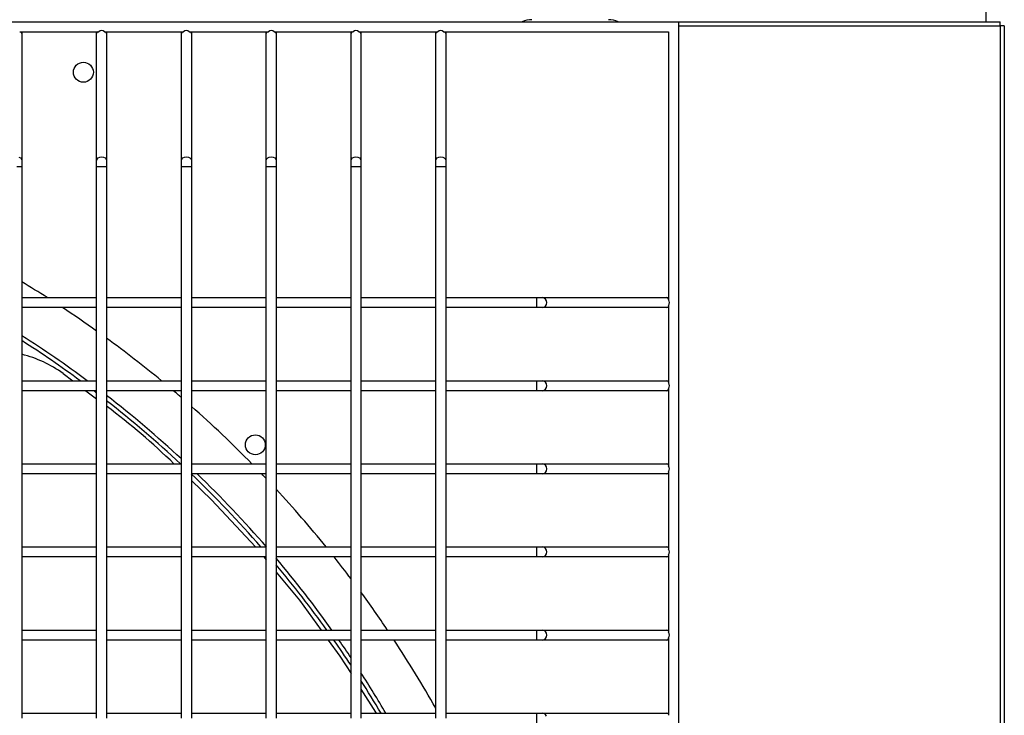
# Model space of a CAD drawing. Header units: millimetres. Extents: x 4 to 3534, y 14 to 98.
# Tile 36 of 161: x 17.858 to 18.155, y 58.775 to 58.985. Entities that reach past the tile are written whole.
import ezdxf

# ---------------------------------------------------------------- set-up
doc = ezdxf.new("R2010")
doc.units = ezdxf.units.MM
doc.header["$MEASUREMENT"] = 0
doc.layers.add('ARQ - EQUIPO CONDENSADORA', color=2, linetype='Continuous')

msp = doc.modelspace()

# ---------------------------------------------------------------- linework, layer by layer
at = {"layer": 'ARQ - EQUIPO CONDENSADORA', "color": 7, "linetype": 'Continuous'}
for p, q in [((18.1491041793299, 58.98393013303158), (18.1491041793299, 58.99559213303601)), ((17.3006031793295, 58.98393013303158), (18.05660317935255, 58.98393013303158)), ((18.05660317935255, 58.98393013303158), (18.05660317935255, 58.22793013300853)), ((18.05660317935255, 58.98393013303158), (18.15335317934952, 58.98393013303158)), ((18.05660317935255, 58.98267913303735), (18.15335317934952, 58.98267913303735)), ((18.15335317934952, 58.98267913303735), (18.15335217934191, 58.22868113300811)), ((18.15335317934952, 58.98267913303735), (18.15335317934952, 58.98393013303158)), ((18.15460317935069, 58.98267913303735), (18.15335317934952, 58.98267913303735)), ((18.15460317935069, 58.98267913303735), (18.15460317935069, 58.22868113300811)), ((17.85845263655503, 58.9809301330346), (17.88225372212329, 58.9809301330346)), ((17.85910317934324, 58.9809301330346), (17.85910317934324, 58.98043013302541)), ((17.85910317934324, 58.98043013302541), (17.85910317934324, 58.94205710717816)), ((17.88160317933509, 58.98043013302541), (17.88160317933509, 58.9809301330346)), ((17.88160317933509, 58.94205710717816), (17.88160317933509, 58.98043013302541)), ((17.88395263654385, 58.9809301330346), (17.90775372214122, 58.9809301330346)), ((17.88460317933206, 58.9809301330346), (17.88460317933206, 58.98043013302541)), ((17.88460317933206, 58.98043013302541), (17.88460317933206, 58.94205710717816)), ((17.90710317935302, 58.98043013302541), (17.90710317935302, 58.9809301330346)), ((17.90710317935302, 58.94205710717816), (17.90710317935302, 58.98043013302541)), ((17.90945263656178, 58.9809301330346), (17.93325372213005, 58.9809301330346)), ((17.91010317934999, 58.9809301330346), (17.91010317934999, 58.98043013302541)), ((17.91010317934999, 58.98043013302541), (17.91010317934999, 58.94205710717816)), ((17.93260317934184, 58.98043013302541), (17.93260317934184, 58.9809301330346)), ((17.93260317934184, 58.94205710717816), (17.93260317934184, 58.98043013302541)), ((17.93495263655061, 58.9809301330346), (17.95875372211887, 58.9809301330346)), ((17.93560317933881, 58.9809301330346), (17.93560317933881, 58.98043013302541)), ((17.93560317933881, 58.98043013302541), (17.93560317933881, 58.94205710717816)), ((17.95810317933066, 58.98043013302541), (17.95810317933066, 58.9809301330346)), ((17.95810317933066, 58.94205710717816), (17.95810317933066, 58.98043013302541)), ((17.96045263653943, 58.9809301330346), (17.9842537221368, 58.9809301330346)), ((17.96110317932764, 58.9809301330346), (17.96110317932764, 58.98043013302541)), ((17.96110317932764, 58.98043013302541), (17.96110317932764, 58.94205710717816)), ((17.98360317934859, 58.98043013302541), (17.98360317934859, 58.9809301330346)), ((17.98360317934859, 58.94205710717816), (17.98360317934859, 58.98043013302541)), ((17.98595263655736, 58.9809301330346), (18.05360317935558, 58.9809301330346)), ((17.98660317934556, 58.9809301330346), (17.98660317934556, 58.98043013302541)), ((17.98660317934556, 58.98043013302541), (17.98660317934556, 58.94205710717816)), ((18.05360317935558, 58.9809301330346), (18.05360317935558, 58.90027959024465)), ((17.85817720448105, 58.94321935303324), (17.85866383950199, 58.94294665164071)), ((17.85866383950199, 58.94294665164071), (17.85898899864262, 58.94253852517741)), ((17.88171736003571, 58.94253852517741), (17.88204251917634, 58.94294665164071)), ((17.88204251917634, 58.94294665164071), (17.88252915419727, 58.94321935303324)), ((17.88252915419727, 58.94321935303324), (17.88310317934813, 58.9433151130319)), ((17.88310317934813, 58.9433151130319), (17.88367720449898, 58.94321935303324)), ((17.88367720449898, 58.94321935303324), (17.88416383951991, 58.94294665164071)), ((17.88416383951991, 58.94294665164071), (17.88448899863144, 58.94253852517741)), ((17.90721736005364, 58.94253852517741), (17.90754251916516, 58.94294665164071)), ((17.90754251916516, 58.94294665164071), (17.9080291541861, 58.94321935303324)), ((17.9080291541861, 58.94321935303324), (17.90860317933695, 58.9433151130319)), ((17.90860317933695, 58.9433151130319), (17.9091772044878, 58.94321935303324)), ((17.9091772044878, 58.94321935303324), (17.90966383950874, 58.94294665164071)), ((17.90966383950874, 58.94294665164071), (17.90998899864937, 58.94253852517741)), ((17.93271736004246, 58.94253852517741), (17.93304251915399, 58.94294665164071)), ((17.93304251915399, 58.94294665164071), (17.93352915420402, 58.94321935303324)), ((17.93352915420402, 58.94321935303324), (17.93410317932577, 58.9433151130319)), ((17.93410317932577, 58.9433151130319), (17.93467720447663, 58.94321935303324)), ((17.93467720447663, 58.94321935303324), (17.93516383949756, 58.94294665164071)), ((17.93516383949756, 58.94294665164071), (17.93548899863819, 58.94253852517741)), ((17.95821736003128, 58.94253852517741), (17.95854251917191, 58.94294665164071)), ((17.95854251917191, 58.94294665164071), (17.95902915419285, 58.94321935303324)), ((17.95902915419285, 58.94321935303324), (17.9596031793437, 58.9433151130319)), ((17.9596031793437, 58.9433151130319), (17.96017720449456, 58.94321935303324)), ((17.96017720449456, 58.94321935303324), (17.96066383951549, 58.94294665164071)), ((17.96066383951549, 58.94294665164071), (17.96098899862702, 58.94253852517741)), ((17.98371736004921, 58.94253852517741), (17.98404251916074, 58.94294665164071)), ((17.98404251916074, 58.94294665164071), (17.98452915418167, 58.94321935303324)), ((17.98452915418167, 58.94321935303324), (17.98510317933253, 58.9433151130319)), ((17.98510317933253, 58.9433151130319), (17.98567720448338, 58.94321935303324)), ((17.98567720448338, 58.94321935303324), (17.98616383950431, 58.94294665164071)), ((17.98616383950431, 58.94294665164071), (17.98648899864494, 58.94253852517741)), ((17.8576031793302, 58.94037976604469), (17.85910317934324, 58.94037976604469)), ((17.85898899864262, 58.94253852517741), (17.85910317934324, 58.94205710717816)), ((17.85910317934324, 58.94205710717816), (17.85910317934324, 58.94037976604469)), ((17.85910317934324, 58.94037976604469), (17.85910317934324, 58.89943013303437)), ((17.88160317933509, 58.94205710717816), (17.88171736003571, 58.94253852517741)), ((17.88160317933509, 58.94037976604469), (17.88160317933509, 58.94205710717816)), ((17.88160317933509, 58.89942959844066), (17.88160317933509, 58.94037976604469)), ((17.88160317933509, 58.94037976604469), (17.88310317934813, 58.94037976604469)), ((17.88310317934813, 58.94037976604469), (17.88460317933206, 58.94037976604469)), ((17.88448899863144, 58.94253852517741), (17.88460317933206, 58.94205710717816)), ((17.88460317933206, 58.94205710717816), (17.88460317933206, 58.94037976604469)), ((17.88460317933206, 58.94037976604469), (17.88460317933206, 58.89943013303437)), ((17.90710317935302, 58.94205710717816), (17.90721736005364, 58.94253852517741)), ((17.90710317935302, 58.94037976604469), (17.90710317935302, 58.94205710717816)), ((17.90710317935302, 58.89942959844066), (17.90710317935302, 58.94037976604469)), ((17.90710317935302, 58.94037976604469), (17.90860317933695, 58.94037976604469)), ((17.90860317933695, 58.94037976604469), (17.91010317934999, 58.94037976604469)), ((17.90998899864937, 58.94253852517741), (17.91010317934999, 58.94205710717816)), ((17.91010317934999, 58.94205710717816), (17.91010317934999, 58.94037976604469)), ((17.91010317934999, 58.94037976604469), (17.91010317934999, 58.89943013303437)), ((17.93260317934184, 58.94205710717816), (17.93271736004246, 58.94253852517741)), ((17.93260317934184, 58.94037976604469), (17.93260317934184, 58.94205710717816)), ((17.93260317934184, 58.89942959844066), (17.93260317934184, 58.94037976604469)), ((17.93260317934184, 58.94037976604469), (17.93410317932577, 58.94037976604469)), ((17.93410317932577, 58.94037976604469), (17.93560317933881, 58.94037976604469)), ((17.93548899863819, 58.94253852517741), (17.93560317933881, 58.94205710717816)), ((17.93560317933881, 58.94205710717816), (17.93560317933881, 58.94037976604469)), ((17.93560317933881, 58.94037976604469), (17.93560317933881, 58.89943013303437)), ((17.95810317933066, 58.94205710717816), (17.95821736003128, 58.94253852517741)), ((17.95810317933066, 58.94037976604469), (17.95810317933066, 58.94205710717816)), ((17.95810317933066, 58.89942959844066), (17.95810317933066, 58.94037976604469)), ((17.95810317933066, 58.94037976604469), (17.9596031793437, 58.94037976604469)), ((17.9596031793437, 58.94037976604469), (17.96110317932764, 58.94037976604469)), ((17.96098899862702, 58.94253852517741), (17.96110317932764, 58.94205710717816)), ((17.96110317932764, 58.94205710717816), (17.96110317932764, 58.94037976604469)), ((17.96110317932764, 58.94037976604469), (17.96110317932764, 58.89943013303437)), ((17.98360317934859, 58.94205710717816), (17.98371736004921, 58.94253852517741)), ((17.98360317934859, 58.94037976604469), (17.98360317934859, 58.94205710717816)), ((17.98360317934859, 58.89942959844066), (17.98360317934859, 58.94037976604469)), ((17.98360317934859, 58.94037976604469), (17.98510317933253, 58.94037976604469)), ((17.98510317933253, 58.94037976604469), (17.98660317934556, 58.94037976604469)), ((17.98648899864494, 58.94253852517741), (17.98660317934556, 58.94205710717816)), ((17.98660317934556, 58.94205710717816), (17.98660317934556, 58.94037976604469)), ((17.98660317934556, 58.94037976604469), (17.98660317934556, 58.89943013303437)), ((17.85910317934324, 58.90093013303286), (17.88160317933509, 58.90093013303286)), ((17.85910317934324, 58.89943013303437), (17.85910317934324, 58.87443013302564)), ((17.88160317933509, 58.87442959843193), (17.88160317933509, 58.89942959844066)), ((17.88460317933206, 58.90093013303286), (17.90710317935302, 58.90093013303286)), ((17.88460317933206, 58.89943013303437), (17.88460317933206, 58.87443013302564)), ((17.90710317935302, 58.87442959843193), (17.90710317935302, 58.89942959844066)), ((17.91010317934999, 58.90093013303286), (17.93260317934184, 58.90093013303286)), ((17.91010317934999, 58.89943013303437), (17.91010317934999, 58.87443013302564)), ((17.93260317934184, 58.87442959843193), (17.93260317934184, 58.89942959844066)), ((17.93560317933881, 58.90093013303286), (17.95810317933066, 58.90093013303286)), ((17.93560317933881, 58.89943013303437), (17.93560317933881, 58.87443013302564)), ((17.95810317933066, 58.87442959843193), (17.95810317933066, 58.89942959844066)), ((17.96110317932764, 58.90093013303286), (17.98360317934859, 58.90093013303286)), ((17.96110317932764, 58.89943013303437), (17.96110317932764, 58.87443013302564)), ((17.98360317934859, 58.87442959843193), (17.98360317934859, 58.89942959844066)), ((17.98660317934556, 58.90093013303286), (18.0140269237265, 58.90093013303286)), ((17.98660317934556, 58.89943013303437), (17.98660317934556, 58.87443013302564)), ((18.0140269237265, 58.90093013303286), (18.01570426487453, 58.90093013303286)), ((18.0140269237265, 58.89793013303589), (18.0140269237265, 58.90093013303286)), ((18.01570426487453, 58.90093013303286), (18.05310317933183, 58.90093013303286)), ((18.01618568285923, 58.90081595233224), (18.01570426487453, 58.90093013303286)), ((18.01659380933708, 58.90049079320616), (18.01618568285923, 58.90081595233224)), ((18.01686651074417, 58.90000415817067), (18.01659380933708, 58.90049079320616)), ((18.01659380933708, 58.89836947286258), (18.01686651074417, 58.89885610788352)), ((18.01696227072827, 58.89943013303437), (18.01686651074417, 58.90000415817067)), ((18.01686651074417, 58.89885610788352), (18.01696227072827, 58.89943013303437)), ((18.05310317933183, 58.90093013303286), (18.05360317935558, 58.90093013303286)), ((18.05360317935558, 58.89858067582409), (18.05360317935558, 58.87527959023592)), ((17.88160317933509, 58.89793013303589), (17.85910317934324, 58.89793013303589)), ((17.90710317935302, 58.89793013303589), (17.88460317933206, 58.89793013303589)), ((17.93260317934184, 58.89793013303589), (17.91010317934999, 58.89793013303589)), ((17.95810317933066, 58.89793013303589), (17.93560317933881, 58.89793013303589)), ((17.98360317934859, 58.89793013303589), (17.96110317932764, 58.89793013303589)), ((18.0140269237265, 58.89793013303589), (17.98660317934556, 58.89793013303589)), ((18.01570426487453, 58.89793013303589), (18.0140269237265, 58.89793013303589)), ((18.01570426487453, 58.89793013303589), (18.01618568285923, 58.89804431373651)), ((18.05310317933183, 58.89793013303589), (18.01570426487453, 58.89793013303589)), ((18.01618568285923, 58.89804431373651), (18.01659380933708, 58.89836947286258)), ((18.05360317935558, 58.89793013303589), (18.05310317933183, 58.89793013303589)), ((17.8715013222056, 58.8781140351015), (17.87439623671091, 58.87593013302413)), ((17.85910317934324, 58.87593013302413), (17.88160317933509, 58.87593013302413)), ((17.88460317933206, 58.87593013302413), (17.90710317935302, 58.87593013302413)), ((17.91010317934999, 58.87593013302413), (17.93260317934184, 58.87593013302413)), ((17.93560317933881, 58.87593013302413), (17.95810317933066, 58.87593013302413)), ((17.96110317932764, 58.87593013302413), (17.98360317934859, 58.87593013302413)), ((17.98660317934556, 58.87593013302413), (18.0140269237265, 58.87593013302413)), ((18.0140269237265, 58.87593013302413), (18.01570426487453, 58.87593013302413)), ((18.0140269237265, 58.87293013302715), (18.0140269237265, 58.87593013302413)), ((18.01570426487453, 58.87593013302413), (18.05310317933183, 58.87593013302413)), ((18.01618568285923, 58.87581595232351), (18.01570426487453, 58.87593013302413)), ((18.01659380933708, 58.87549079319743), (18.01618568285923, 58.87581595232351)), ((18.01686651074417, 58.87500415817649), (18.01659380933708, 58.87549079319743)), ((18.01696227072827, 58.87443013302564), (18.01686651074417, 58.87500415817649)), ((18.05310317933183, 58.87593013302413), (18.05360317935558, 58.87593013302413)), ((17.85910317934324, 58.87443013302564), (17.85910317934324, 58.84943013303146)), ((17.88160317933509, 58.87293013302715), (17.85910317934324, 58.87293013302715)), ((17.87837294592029, 58.87293013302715), (17.88160317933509, 58.87049326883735)), ((17.88160317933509, 58.84942959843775), (17.88160317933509, 58.87442959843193)), ((17.88460317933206, 58.87443013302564), (17.88460317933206, 58.84943013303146)), ((17.90710317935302, 58.87293013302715), (17.88460317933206, 58.87293013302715)), ((17.90710317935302, 58.84942959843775), (17.90710317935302, 58.87442959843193)), ((17.91010317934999, 58.87443013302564), (17.91010317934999, 58.84943013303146)), ((17.93260317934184, 58.87293013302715), (17.91010317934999, 58.87293013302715)), ((17.93260317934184, 58.84942959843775), (17.93260317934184, 58.87442959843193)), ((17.93560317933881, 58.87443013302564), (17.93560317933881, 58.84943013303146)), ((17.95810317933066, 58.87293013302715), (17.93560317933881, 58.87293013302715)), ((17.95810317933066, 58.84942959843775), (17.95810317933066, 58.87442959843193)), ((17.96110317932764, 58.87443013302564), (17.96110317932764, 58.84943013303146)), ((17.98360317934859, 58.87293013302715), (17.96110317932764, 58.87293013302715)), ((17.98360317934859, 58.84942959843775), (17.98360317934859, 58.87442959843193)), ((17.98660317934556, 58.87443013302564), (17.98660317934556, 58.84943013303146)), ((18.0140269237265, 58.87293013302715), (17.98660317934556, 58.87293013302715)), ((18.01570426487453, 58.87293013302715), (18.0140269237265, 58.87293013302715)), ((18.01570426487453, 58.87293013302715), (18.01618568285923, 58.87304431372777)), ((18.05310317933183, 58.87293013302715), (18.01570426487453, 58.87293013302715)), ((18.01618568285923, 58.87304431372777), (18.01659380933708, 58.87336947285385)), ((18.01659380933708, 58.87336947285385), (18.01686651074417, 58.87385610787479)), ((18.01686651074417, 58.87385610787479), (18.01696227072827, 58.87443013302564)), ((18.05360317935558, 58.87293013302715), (18.05310317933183, 58.87293013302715)), ((18.05360317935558, 58.87358067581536), (18.05360317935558, 58.85027959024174)), ((17.85910317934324, 58.85093013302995), (17.88160317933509, 58.85093013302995)), ((17.85910317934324, 58.84943013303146), (17.85910317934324, 58.82443013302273)), ((17.88160317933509, 58.82442959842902), (17.88160317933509, 58.84942959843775)), ((17.88460317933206, 58.85093013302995), (17.90710317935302, 58.85093013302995)), ((17.88460317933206, 58.84943013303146), (17.88460317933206, 58.82443013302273)), ((17.90710317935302, 58.82442959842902), (17.90710317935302, 58.84942959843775)), ((17.91010317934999, 58.85093013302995), (17.93260317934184, 58.85093013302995)), ((17.91010317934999, 58.84943013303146), (17.91010317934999, 58.82443013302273)), ((17.93260317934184, 58.82442959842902), (17.93260317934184, 58.84942959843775)), ((17.93560317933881, 58.85093013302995), (17.95810317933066, 58.85093013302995)), ((17.93560317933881, 58.84943013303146), (17.93560317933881, 58.82443013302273)), ((17.95810317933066, 58.82442959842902), (17.95810317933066, 58.84942959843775)), ((17.96110317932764, 58.85093013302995), (17.98360317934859, 58.85093013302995)), ((17.96110317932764, 58.84943013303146), (17.96110317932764, 58.82443013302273)), ((17.98360317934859, 58.82442959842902), (17.98360317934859, 58.84942959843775)), ((17.98660317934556, 58.85093013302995), (18.0140269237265, 58.85093013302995)), ((17.98660317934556, 58.84943013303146), (17.98660317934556, 58.82443013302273)), ((18.0140269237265, 58.85093013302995), (18.01570426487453, 58.85093013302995)), ((18.0140269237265, 58.84793013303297), (18.0140269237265, 58.85093013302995)), ((18.01570426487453, 58.85093013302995), (18.05310317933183, 58.85093013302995)), ((18.01618568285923, 58.85081595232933), (18.01570426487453, 58.85093013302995)), ((18.01659380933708, 58.85049079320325), (18.01618568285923, 58.85081595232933)), ((18.01618568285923, 58.8480443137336), (18.01659380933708, 58.84836947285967)), ((18.01686651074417, 58.85000415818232), (18.01659380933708, 58.85049079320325)), ((18.01659380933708, 58.84836947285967), (18.01686651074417, 58.84885610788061)), ((18.01696227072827, 58.84943013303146), (18.01686651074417, 58.85000415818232)), ((18.01686651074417, 58.84885610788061), (18.01696227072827, 58.84943013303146)), ((18.05310317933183, 58.85093013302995), (18.05360317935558, 58.85093013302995)), ((18.05360317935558, 58.84858067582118), (18.05360317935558, 58.82527959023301)), ((17.88160317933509, 58.84793013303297), (17.85910317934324, 58.84793013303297)), ((17.90710317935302, 58.84793013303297), (17.88460317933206, 58.84793013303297)), ((17.93260317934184, 58.84793013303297), (17.91010317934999, 58.84793013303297)), ((17.91010317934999, 58.84591744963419), (17.91613441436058, 58.84015087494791)), ((17.95810317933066, 58.84793013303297), (17.93560317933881, 58.84793013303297)), ((17.98360317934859, 58.84793013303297), (17.96110317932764, 58.84793013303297)), ((18.0140269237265, 58.84793013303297), (17.98660317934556, 58.84793013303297)), ((18.01570426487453, 58.84793013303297), (18.0140269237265, 58.84793013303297)), ((18.01570426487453, 58.84793013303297), (18.01618568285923, 58.8480443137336)), ((18.05310317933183, 58.84793013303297), (18.01570426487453, 58.84793013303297)), ((18.05360317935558, 58.84793013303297), (18.05310317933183, 58.84793013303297)), ((17.91613441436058, 58.84015087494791), (17.92936394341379, 58.82593013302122)), ((17.85910317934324, 58.82593013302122), (17.88160317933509, 58.82593013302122)), ((17.85910317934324, 58.82443013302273), (17.85910317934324, 58.79943013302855)), ((17.88160317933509, 58.79942959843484), (17.88160317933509, 58.82442959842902)), ((17.88460317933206, 58.82593013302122), (17.90710317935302, 58.82593013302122)), ((17.88460317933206, 58.82443013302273), (17.88460317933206, 58.79943013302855)), ((17.90710317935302, 58.79942959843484), (17.90710317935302, 58.82442959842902)), ((17.91010317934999, 58.82593013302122), (17.93260317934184, 58.82593013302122)), ((17.91010317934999, 58.82443013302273), (17.91010317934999, 58.79943013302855)), ((17.93260317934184, 58.79942959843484), (17.93260317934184, 58.82442959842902)), ((17.93560317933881, 58.82593013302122), (17.95810317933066, 58.82593013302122)), ((17.93560317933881, 58.82443013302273), (17.93560317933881, 58.79943013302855)), ((17.95810317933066, 58.79942959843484), (17.95810317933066, 58.82442959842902)), ((17.96110317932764, 58.82593013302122), (17.98360317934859, 58.82593013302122)), ((17.96110317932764, 58.82443013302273), (17.96110317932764, 58.79943013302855)), ((17.98360317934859, 58.79942959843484), (17.98360317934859, 58.82442959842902)), ((17.98660317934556, 58.82593013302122), (18.0140269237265, 58.82593013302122)), ((17.98660317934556, 58.82443013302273), (17.98660317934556, 58.79943013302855)), ((18.0140269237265, 58.82593013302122), (18.01570426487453, 58.82593013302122)), ((18.0140269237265, 58.82293013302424), (18.0140269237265, 58.82593013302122)), ((18.01570426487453, 58.82593013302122), (18.05310317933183, 58.82593013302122)), ((18.01618568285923, 58.8258159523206), (18.01570426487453, 58.82593013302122)), ((18.01659380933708, 58.82549079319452), (18.01618568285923, 58.8258159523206)), ((18.01686651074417, 58.82500415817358), (18.01659380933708, 58.82549079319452)), ((18.01696227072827, 58.82443013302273), (18.01686651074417, 58.82500415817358)), ((18.01686651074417, 58.82385610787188), (18.01696227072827, 58.82443013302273)), ((18.05310317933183, 58.82593013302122), (18.05360317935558, 58.82593013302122)), ((17.88160317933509, 58.82293013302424), (17.85910317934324, 58.82293013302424)), ((17.90710317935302, 58.82293013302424), (17.88460317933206, 58.82293013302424)), ((17.93260317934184, 58.82293013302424), (17.91010317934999, 58.82293013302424)), ((17.93184217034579, 58.82293013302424), (17.93260317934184, 58.82200671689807)), ((17.95810317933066, 58.82293013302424), (17.93560317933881, 58.82293013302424)), ((17.98360317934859, 58.82293013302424), (17.96110317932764, 58.82293013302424)), ((18.0140269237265, 58.82293013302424), (17.98660317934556, 58.82293013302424)), ((18.01570426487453, 58.82293013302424), (18.0140269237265, 58.82293013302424)), ((18.01570426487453, 58.82293013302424), (18.01618568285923, 58.82304431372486)), ((18.05310317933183, 58.82293013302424), (18.01570426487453, 58.82293013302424)), ((18.01618568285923, 58.82304431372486), (18.01659380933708, 58.82336947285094)), ((18.01659380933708, 58.82336947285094), (18.01686651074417, 58.82385610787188)), ((18.05360317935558, 58.82293013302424), (18.05310317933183, 58.82293013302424)), ((18.05360317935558, 58.82358067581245), (18.05360317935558, 58.80027959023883)), ((17.93560317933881, 58.818366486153), (17.9425782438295, 58.80990287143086)), ((17.9425782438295, 58.80990287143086), (17.94908452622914, 58.80093013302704)), ((17.85910317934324, 58.80093013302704), (17.88160317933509, 58.80093013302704)), ((17.88460317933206, 58.80093013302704), (17.90710317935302, 58.80093013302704)), ((17.91010317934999, 58.80093013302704), (17.93260317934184, 58.80093013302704)), ((17.93560317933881, 58.80093013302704), (17.95810317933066, 58.80093013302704)), ((17.96110317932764, 58.80093013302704), (17.98360317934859, 58.80093013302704)), ((17.98660317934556, 58.80093013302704), (18.0140269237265, 58.80093013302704)), ((18.0140269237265, 58.80093013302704), (18.01570426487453, 58.80093013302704)), ((18.0140269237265, 58.79793013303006), (18.0140269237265, 58.80093013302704)), ((18.01570426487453, 58.80093013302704), (18.05310317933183, 58.80093013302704)), ((18.01618568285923, 58.80081595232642), (18.01570426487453, 58.80093013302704)), ((18.01659380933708, 58.80049079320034), (18.01618568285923, 58.80081595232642)), ((18.05310317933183, 58.80093013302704), (18.05360317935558, 58.80093013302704)), ((17.85910317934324, 58.79943013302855), (17.85910317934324, 58.77443013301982)), ((17.88160317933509, 58.79793013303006), (17.85910317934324, 58.79793013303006)), ((17.88160317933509, 58.77442959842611), (17.88160317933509, 58.79942959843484)), ((17.88460317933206, 58.79943013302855), (17.88460317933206, 58.77443013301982)), ((17.90710317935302, 58.79793013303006), (17.88460317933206, 58.79793013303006)), ((17.90710317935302, 58.77442959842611), (17.90710317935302, 58.79942959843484)), ((17.91010317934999, 58.79943013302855), (17.91010317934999, 58.77443013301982)), ((17.93260317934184, 58.79793013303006), (17.91010317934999, 58.79793013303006)), ((17.93260317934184, 58.77442959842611), (17.93260317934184, 58.79942959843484)), ((17.93560317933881, 58.79943013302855), (17.93560317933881, 58.77443013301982)), ((17.95810317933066, 58.79793013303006), (17.93560317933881, 58.79793013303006)), ((17.95125987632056, 58.79793013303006), (17.95478662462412, 58.79306643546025)), ((17.95810317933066, 58.77442959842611), (17.95810317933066, 58.79942959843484)), ((17.96110317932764, 58.79943013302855), (17.96110317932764, 58.77443013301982)), ((17.98360317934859, 58.79793013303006), (17.96110317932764, 58.79793013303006)), ((17.98360317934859, 58.77442959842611), (17.98360317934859, 58.79942959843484)), ((17.98660317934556, 58.79943013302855), (17.98660317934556, 58.77443013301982)), ((18.0140269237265, 58.79793013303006), (17.98660317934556, 58.79793013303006)), ((18.01570426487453, 58.79793013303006), (18.0140269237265, 58.79793013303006)), ((18.01570426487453, 58.79793013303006), (18.01618568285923, 58.79804431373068)), ((18.05310317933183, 58.79793013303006), (18.01570426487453, 58.79793013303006)), ((18.01618568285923, 58.79804431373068), (18.01659380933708, 58.79836947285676)), ((18.01686651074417, 58.80000415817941), (18.01659380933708, 58.80049079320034)), ((18.01659380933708, 58.79836947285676), (18.01686651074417, 58.7988561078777)), ((18.01696227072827, 58.79943013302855), (18.01686651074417, 58.80000415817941)), ((18.01686651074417, 58.7988561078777), (18.01696227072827, 58.79943013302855)), ((18.05360317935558, 58.79793013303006), (18.05310317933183, 58.79793013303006)), ((18.05360317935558, 58.79858067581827), (18.05360317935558, 58.7752795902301)), ((17.95478662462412, 58.79306643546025), (17.95810317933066, 58.78785265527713)), ((17.96110317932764, 58.78313651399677), (17.96548000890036, 58.77625593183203)), ((17.85910317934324, 58.77593013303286), (17.88160317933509, 58.77593013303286)), ((17.88460317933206, 58.77593013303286), (17.90710317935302, 58.77593013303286)), ((17.91010317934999, 58.77593013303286), (17.93260317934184, 58.77593013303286)), ((17.93560317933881, 58.77593013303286), (17.95810317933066, 58.77593013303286)), ((17.96110317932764, 58.77593013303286), (17.98360317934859, 58.77593013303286)), ((17.96548000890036, 58.77625593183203), (17.96566095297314, 58.77593013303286)), ((17.98660317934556, 58.77593013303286), (18.0140269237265, 58.77593013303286)), ((18.0140269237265, 58.77593013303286), (18.01570426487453, 58.77593013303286)), ((18.0140269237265, 58.77293013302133), (18.0140269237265, 58.77593013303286)), ((18.01570426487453, 58.77593013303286), (18.05310317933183, 58.77593013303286)), ((18.01618568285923, 58.77581595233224), (18.01570426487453, 58.77593013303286)), ((18.01659380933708, 58.77549079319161), (18.01618568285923, 58.77581595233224)), ((18.01686651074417, 58.77500415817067), (18.01659380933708, 58.77549079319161)), ((18.05310317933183, 58.77593013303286), (18.05360317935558, 58.77593013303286))]:
    msp.add_line(p, q, dxfattribs=at)
for centre, radius in [((17.87760417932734, 58.9687291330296), 0.003000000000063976), ((17.92933419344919, 58.85666114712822), 0.003000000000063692)]:
    msp.add_circle(centre, radius, dxfattribs=at)
for centre, radius, start, end in [((18.0125041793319, 58.97704213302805), 0.007500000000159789, 90, 113.3067175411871), ((18.0355041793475, 58.97704213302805), 0.007500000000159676, 66.6932824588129, 90), ((17.85847929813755, 58.98038572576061), 0.0006254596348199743, 4.071392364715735, 60.50649596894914), ((17.88222706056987, 58.98038572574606), 0.0006254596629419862, 119.4935051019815, 175.9286024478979), ((17.88310317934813, 58.9799399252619), 0.001304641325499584, 49.37510808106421, 130.6248918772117), ((17.88397929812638, 58.98038572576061), 0.0006254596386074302, 4.071392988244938, 60.50649581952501), ((17.9077270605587, 58.98038572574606), 0.0006254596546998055, 119.4935048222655, 175.9286043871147), ((17.90860317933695, 58.97993992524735), 0.001304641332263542, 49.37510835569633, 130.624891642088), ((17.9094792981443, 58.98038572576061), 0.000625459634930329, 4.071393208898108, 60.50649603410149), ((17.93322706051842, 58.98038572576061), 0.0006254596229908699, 119.4935032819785, 175.9286061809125), ((17.93410317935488, 58.9799399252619), 0.001304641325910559, 49.37510817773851, 130.6248919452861), ((17.93497929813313, 58.98038572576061), 0.0006254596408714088, 4.071396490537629, 60.5064959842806), ((17.95872706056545, 58.98038572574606), 0.0006254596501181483, 119.4935047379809, 175.9286063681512), ((17.9596031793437, 58.97993992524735), 0.001304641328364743, 49.37510817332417, 130.6248917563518), ((17.96047929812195, 58.98038572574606), 0.00062545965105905, 4.071393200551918, 60.50649517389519), ((17.98422706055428, 58.98038572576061), 0.0006254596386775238, 119.4935040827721, 175.9286057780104), ((17.98510317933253, 58.97993992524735), 0.001304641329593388, 49.3751082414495, 130.6248917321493), ((17.98597929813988, 58.98038572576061), 0.0006254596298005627, 4.071395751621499, 60.50649651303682), ((17.6776041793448, 58.60493113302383), 0.3512500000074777, 57.42653026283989, 58.8872987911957), ((18.05305877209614, 58.90030625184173), 0.0006254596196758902, 29.49350380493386, 85.92860841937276), ((18.05261297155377, 58.89943013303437), 0.001304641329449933, 319.3751082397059, 40.62489176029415), ((17.6776041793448, 58.60493113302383), 0.3512500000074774, 54.49457258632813, 56.52856143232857), ((18.05305877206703, 58.89855401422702), 0.0006254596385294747, 274.0713927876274, 330.5064958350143), ((17.6776041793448, 58.60493113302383), 0.3375000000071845, 53.41369849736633, 57.46771106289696), ((17.6776041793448, 58.60493113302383), 0.3362500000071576, 53.70161619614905, 57.33174614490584), ((17.6776041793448, 58.60493113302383), 0.3512500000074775, 50.49124705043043, 53.89116115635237), ((17.84971424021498, 58.84756689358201), 0.03752072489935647, 54.50246437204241, 75.50867508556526), ((18.05305877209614, 58.87530625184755), 0.0006254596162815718, 29.49350342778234, 85.92860848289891), ((18.05261297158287, 58.87443013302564), 0.001304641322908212, 319.3751079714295, 40.62489202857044), ((17.6776041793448, 58.60493113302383), 0.336250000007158, 52.64955854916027, 52.84675740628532), ((17.6776041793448, 58.60493113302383), 0.3512500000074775, 49.2032294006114, 49.72819119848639), ((18.05305877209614, 58.87355401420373), 0.0006254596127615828, 274.0713911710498, 330.5064963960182), ((17.6776041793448, 58.60493113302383), 0.3375000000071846, 47.15658849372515, 52.16929804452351), ((17.6776041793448, 58.60493113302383), 0.3362500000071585, 47.02032101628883, 52.00371291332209), ((17.76461411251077, 58.70721976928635), 0.2008026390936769, 45.69892718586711, 53.30556568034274), ((17.6776041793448, 58.60493113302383), 0.3512500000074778, 44.45533410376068, 48.55361924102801), ((18.05305877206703, 58.85030625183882), 0.0006254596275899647, 29.49350355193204, 85.92860771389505), ((18.05305877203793, 58.84855401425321), 0.0006254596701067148, 274.0713945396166, 330.5064946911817), ((18.05261297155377, 58.84943013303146), 0.0013046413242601, 319.3751080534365, 40.62489194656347), ((17.6776041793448, 58.60493113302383), 0.3362500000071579, 41.09018112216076, 46.27566175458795), ((17.6776041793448, 58.60493113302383), 0.3375000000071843, 40.90538510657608, 46.05423580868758), ((17.6776041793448, 58.60493113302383), 0.3512500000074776, 43.44991641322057, 43.77372397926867), ((17.6776041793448, 58.60493113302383), 0.3512500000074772, 38.98955061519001, 42.73360415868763), ((18.05305877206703, 58.82530625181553), 0.0006254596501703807, 29.4935048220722, 85.9286066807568), ((18.05261297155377, 58.82443013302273), 0.001304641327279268, 319.3751081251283, 40.62489187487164), ((17.6776041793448, 58.60493113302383), 0.3375000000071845, 35.50245074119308, 40.14267070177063), ((17.6776041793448, 58.60493113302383), 0.3512500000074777, 37.00588750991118, 38.36271931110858), ((18.05305877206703, 58.82355401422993), 0.0006254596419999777, 274.0713929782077, 330.5064957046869), ((17.6776041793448, 58.60493113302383), 0.336250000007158, 35.65453684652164, 39.88944812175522), ((17.6776041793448, 58.60493113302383), 0.351250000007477, 33.91789180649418, 36.18503046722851), ((18.05305877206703, 58.80030625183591), 0.0006254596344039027, 29.49350408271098, 85.92860747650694), ((17.6776041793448, 58.60493113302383), 0.3362500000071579, 33.46760334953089, 35.02786287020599), ((17.6776041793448, 58.60493113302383), 0.3375000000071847, 33.78725955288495, 34.87925528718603), ((17.6776041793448, 58.60493113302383), 0.3512500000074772, 29.40493443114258, 33.33020399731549), ((18.05305877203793, 58.79855401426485), 0.0006254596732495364, 274.0713945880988, 330.506494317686), ((18.05261297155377, 58.79943013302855), 0.001304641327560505, 319.3751081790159, 40.62489182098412), ((17.6776041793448, 58.60493113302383), 0.3375000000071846, 30.44185512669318, 32.86019326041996), ((17.6776041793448, 58.60493113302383), 0.336250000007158, 30.56710862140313, 32.52896626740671), ((18.05305877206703, 58.77530625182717), 0.0006254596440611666, 29.49350413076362, 85.92860679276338)]:
    msp.add_arc(centre, radius, start, end, dxfattribs=at)

doc.saveas('drawing.dxf')
